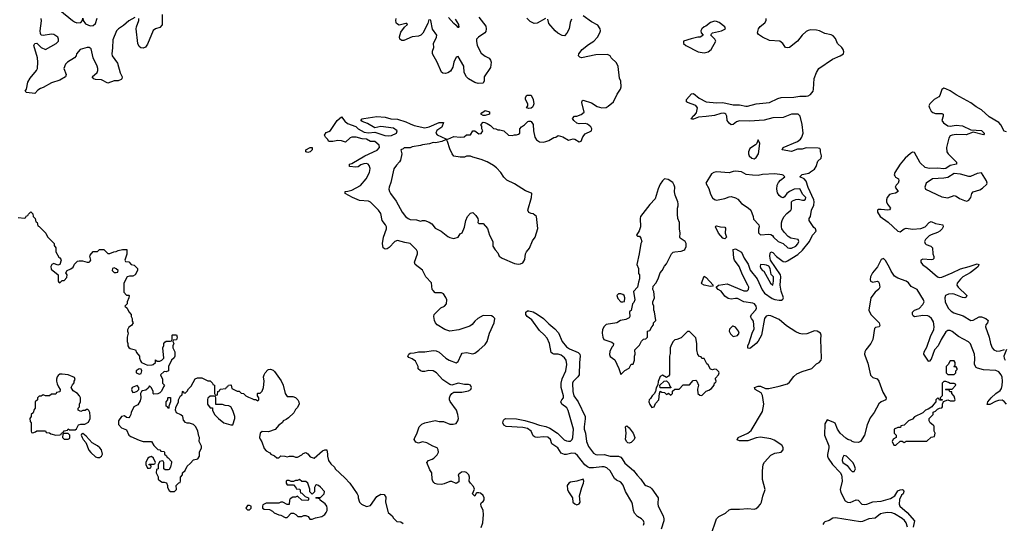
# Model space of a CAD drawing. Header units: inches. Extents: x 2528705 to 2676837, y 911742 to 1023252.
# Tile 67 of 143: x 2607804 to 2617250, y 962106 to 966937. Entities that reach past the tile are written whole.
import ezdxf

# ---------------------------------------------------------------- set-up
doc = ezdxf.new("R2010")
doc.units = ezdxf.units.IN
doc.header["$MEASUREMENT"] = 0
doc.layers.add('C6906', color=7, linetype='Continuous')
doc.layers.add('C6916', color=7, linetype='Continuous')

msp = doc.modelspace()

# ---------------------------------------------------------------- linework, layer by layer
at = {"layer": 'C6906', "color": 5, "elevation": 40}
for points in [[(2608188.2, 967030), (2608310, 966928), (2608330, 966916.3), (2608352.3, 966907.7), (2608389, 966911), (2608408, 966930), (2608410, 966952), (2608412, 966930), (2608436.4, 966896.4), (2608478.6, 966878.6), (2608510, 966879.9), (2608530, 966899.7), (2608547.1, 966952.9)], [(2608910, 966958), (2608850, 966926.6), (2608799.5, 966880.5), (2608750.4, 966850), (2608731.6, 966830), (2608696.2, 966743.8), (2608694.4, 966665.6), (2608687.4, 966610), (2608692.2, 966590), (2608740.9, 966520.9), (2608767.1, 966427.1), (2608786, 966390), (2608784.7, 966370), (2608776.8, 966363.2), (2608750, 966349), (2608710, 966349), (2608650, 966329.5), (2608590, 966359.5), (2608530, 966364.5), (2608515.3, 966370), (2608499, 966390), (2608546.6, 966430), (2608555.1, 966450), (2608553, 966470), (2608547.6, 966490), (2608508.2, 966570), (2608490, 966656), (2608470.9, 966670.9), (2608450, 966670.9), (2608383.7, 966650), (2608350.4, 966610), (2608344.9, 966590), (2608330.3, 966569.7), (2608262, 966530), (2608243.8, 966510), (2608228.4, 966470), (2608251, 966410), (2608244.7, 966390), (2608190, 966357), (2608110, 966332), (2608030, 966285.2), (2608003.5, 966276.5), (2607979.6, 966260.4), (2607950.7, 966229.3), (2607870, 966238), (2607858, 966250), (2607869.2, 966270.8), (2607883.3, 966336.7), (2607903.3, 966376.7), (2607965.2, 966450), (2607975.1, 966470), (2607979.5, 966530), (2607974.5, 966570), (2607939, 966690), (2607948, 966710), (2607970, 966712), (2608011.3, 966670), (2608050, 966651), (2608155.3, 966710), (2608177.2, 966730), (2608177.2, 966750), (2608168.7, 966770), (2608130, 966794), (2608110, 966799), (2608030, 966784), (2608009, 966789), (2608003.2, 966803.2), (2608002, 966830), (2608013.1, 966926.9), (2608011.6, 966950)], [(2609170, 966986), (2609171.4, 966888.6), (2609150, 966861.3), (2609106.8, 966850), (2609085.2, 966834.8), (2609030, 966701.2), (2609010, 966672.3), (2608990, 966663.7), (2608967.3, 966667.3), (2608950, 966681.2), (2608936.3, 966710), (2608923, 966850), (2608925.1, 966870), (2608947.3, 966930), (2608946, 966950)], [(2607790, 965038), (2607850, 965034), (2607862, 965038), (2607867.3, 965052.7), (2607882, 965058), (2607887.3, 965072.7), (2607910, 965094), (2607930, 965074), (2607934, 965050), (2607954, 965030), (2607958, 964998), (2607972, 964990), (2607978, 964958), (2607990, 964954), (2608054, 964890), (2608070, 964854), (2608134, 964790), (2608134, 964770), (2608152, 964750), (2608152, 964710), (2608178, 964658), (2608190, 964654), (2608199.6, 964639.6), (2608202, 964630), (2608190, 964588), (2608170, 964582), (2608130, 964598), (2608111.6, 964588.4), (2608102, 964570), (2608105.4, 964545.4), (2608174, 964490), (2608174, 964430), (2608178, 964418), (2608190, 964414), (2608210, 964434), (2608230, 964434), (2608256.4, 964463.6), (2608258, 964490), (2608248, 964510), (2608258, 964530), (2608293.6, 964546.4), (2608316.5, 964563.5), (2608329.1, 964590.9), (2608360.2, 964619.8), (2608374.6, 964625.4), (2608405.4, 964625.4), (2608450, 964611.3), (2608470, 964612), (2608480.4, 964619.6), (2608488, 964630), (2608478, 964670), (2608480.4, 964679.6), (2608510, 964712), (2608550, 964714), (2608570, 964734), (2608610, 964734), (2608650, 964694), (2608670, 964694), (2608708.4, 964711.6), (2608730, 964712), (2608750, 964722), (2608788.9, 964731.1), (2608831.3, 964731.3), (2608831.3, 964688.7), (2608814, 964630), (2608818, 964618), (2608850, 964614), (2608874, 964590), (2608902, 964582), (2608934, 964550), (2608934, 964530), (2608912, 964490), (2608890, 964478), (2608856.4, 964476.4), (2608834, 964470), (2608802, 964410), (2608803.6, 964323.6), (2608830, 964294), (2608850, 964294), (2608854, 964290), (2608851.6, 964268.4), (2608834, 964230), (2608834, 964210), (2608814, 964190), (2608834, 964170), (2608850, 964134), (2608872, 964110), (2608872, 964090), (2608882, 964070), (2608883.6, 964043.6), (2608892, 964030), (2608876.9, 964003.1), (2608851.6, 963988.4), (2608839.6, 963960.4), (2608838, 963950), (2608844.7, 963930), (2608834, 963890), (2608834, 963850), (2608842, 963830), (2608842, 963810), (2608850, 963794), (2608863.6, 963783.6), (2608914, 963770), (2608923.6, 963743.6), (2608954, 963710), (2608954, 963690), (2608963.6, 963663.6), (2608974, 963650), (2609030, 963622), (2609074.6, 963625.4), (2609086, 963630), (2609106, 963650), (2609107.3, 963672.7), (2609122, 963662), (2609150, 963662), (2609168.4, 963671.6), (2609186, 963690), (2609178, 963790), (2609187.3, 963812.7), (2609188.4, 963831.6), (2609196.4, 963843.6), (2609210, 963854), (2609250, 963854), (2609262, 963858), (2609266, 963870), (2609266, 963910), (2609270, 963914), (2609310, 963914), (2609314, 963890), (2609310, 963866), (2609278, 963862), (2609274, 963850), (2609282, 963830), (2609274, 963810), (2609274, 963790), (2609292, 963750), (2609291.3, 963710), (2609285.4, 963694.6), (2609262, 963670), (2609232, 963610), (2609232.7, 963567.3), (2609210, 963558), (2609190, 963562), (2609154, 963530), (2609174, 963490), (2609174, 963450), (2609194, 963430), (2609183.6, 963416.4), (2609165.4, 963374.6), (2609150, 963358), (2609130, 963348), (2609090, 963346), (2609086, 963350), (2609086, 963370), (2609070, 963406), (2609050, 963426), (2609036.9, 963403.1), (2609015.3, 963384.7), (2608982, 963378), (2608971.1, 963368.9), (2608962, 963350), (2608964.7, 963310), (2608959.6, 963280.4), (2608936.9, 963243.1), (2608898, 963222), (2608872, 963170), (2608871.3, 963150), (2608862, 963130), (2608850, 963118), (2608830, 963122), (2608810, 963138), (2608782, 963130), (2608752, 963090), (2608752.7, 963052.7), (2608781, 963021), (2608830, 963002), (2608852, 962950), (2608870, 962938), (2608950, 962902), (2608990, 962892), (2609070, 962892), (2609091.6, 962851.6), (2609130, 962814), (2609150, 962812), (2609158, 962798), (2609190, 962794), (2609194, 962790), (2609194, 962770), (2609212.7, 962752.7), (2609218, 962738), (2609230, 962734), (2609259.6, 962699.6), (2609262, 962690), (2609250, 962646), (2609238, 962622), (2609230, 962618), (2609200.4, 962620.4), (2609186, 962630), (2609186, 962690), (2609182, 962702), (2609170, 962706), (2609150, 962698), (2609134, 962670), (2609134, 962630), (2609118, 962622), (2609114, 962590), (2609131.6, 962551.6), (2609134, 962530), (2609154, 962510), (2609170, 962502), (2609190, 962502), (2609212.7, 962492.7), (2609222, 962470), (2609222, 962450), (2609239.6, 962419.6), (2609250, 962412), (2609290, 962412), (2609308, 962430), (2609306, 962470), (2609330, 962494), (2609342, 962498), (2609346, 962510), (2609346, 962550), (2609366, 962570), (2609366, 962590), (2609390, 962614), (2609410, 962654), (2609440.4, 962679.6), (2609470, 962714), (2609514.6, 962725.4), (2609528, 962750), (2609528, 962790), (2609548, 962830), (2609547.3, 962847.3), (2609526, 962890), (2609528, 962930), (2609522, 962942), (2609514.5, 962990), (2609493.2, 963030), (2609470, 963053.2), (2609432.7, 963067.3), (2609410, 963066), (2609394, 963074), (2609375.3, 963095.3), (2609368, 963130), (2609350, 963148), (2609310, 963166), (2609298, 963190), (2609303.1, 963216.9), (2609326, 963270), (2609326, 963290), (2609346, 963330), (2609362, 963338), (2609366, 963370), (2609372.7, 963372.7), (2609378, 963358), (2609390, 963354), (2609410, 963374), (2609423.1, 963396.9), (2609450, 963422), (2609488.9, 963491.1), (2609510, 963502), (2609550, 963502), (2609610, 963474), (2609630, 963474), (2609654, 963450), (2609658, 963438), (2609674, 963430), (2609674, 963350), (2609678, 963338), (2609690, 963334), (2609702, 963338), (2609706, 963370), (2609722, 963378), (2609727.3, 963392.7), (2609782, 963398), (2609787.3, 963412.7), (2609802, 963418), (2609807.3, 963432.7), (2609830, 963434), (2609834, 963430), (2609838, 963398), (2609890, 963374), (2609910, 963374), (2609930, 963354), (2609952.7, 963352.7), (2609974, 963330), (2610000, 963317)], [(2610000, 962278), (2609990, 962278), (2609974, 962250), (2609990, 962234), (2610000, 962234)]]:
    msp.add_lwpolyline(points, dxfattribs=at)
for points in [[(2608710, 964558), (2608694, 964550), (2608692, 964530), (2608710, 964512), (2608730, 964512), (2608746, 964514), (2608748, 964530), (2608730, 964548)], [(2608210, 963536), (2608190, 963535.1), (2608174.6, 963525.4), (2608162, 963510), (2608156.3, 963490), (2608156.3, 963470), (2608164, 963444), (2608175.3, 963415.3), (2608192, 963390), (2608190, 963366), (2608158, 963362), (2608150, 963346), (2608110, 963346), (2608090, 963328), (2608050, 963328), (2608030, 963338), (2608010, 963326), (2607990, 963326), (2607974, 963310), (2607974, 963290), (2607954, 963270), (2607954, 963210), (2607943.6, 963196.4), (2607932.7, 963167.3), (2607914, 963150), (2607914, 963130), (2607902, 963110), (2607903.6, 963083.6), (2607914, 963070), (2607914, 962990), (2607918, 962978), (2607930, 962974), (2607956.4, 962983.6), (2607970, 962994), (2608050, 962994), (2608058, 962978), (2608090, 962974), (2608103.6, 962963.6), (2608150, 962952), (2608190, 962954), (2608202, 962958), (2608206, 962970), (2608222, 962978), (2608230, 962994), (2608262, 962998), (2608268.4, 963011.6), (2608282, 963002), (2608336.4, 963003.6), (2608348.4, 963011.6), (2608368, 963050), (2608390, 963056), (2608430, 963058), (2608463.1, 963076.9), (2608479, 963110), (2608481.2, 963130), (2608478, 963170), (2608468.4, 963188.4), (2608456.4, 963196.4), (2608443.6, 963196.4), (2608431.1, 963188.9), (2608410, 963188.7), (2608390, 963178), (2608366, 963190), (2608366, 963210), (2608376.4, 963223.6), (2608378, 963250), (2608388.4, 963271.6), (2608388, 963310), (2608378, 963330), (2608358, 963350), (2608316.4, 963376.4), (2608298, 963410), (2608310, 963434), (2608327.3, 963452.7), (2608328, 963470), (2608335.3, 963484.7), (2608330, 963506), (2608270, 963528.7)], [(2608950, 963588), (2608922, 963570), (2608922, 963550), (2608930, 963544.7), (2608950, 963538), (2608970, 963542), (2608975.3, 963570), (2608970, 963586)], [(2608930, 963428), (2608882, 963410), (2608878, 963390), (2608882, 963370), (2608890, 963362), (2608910, 963364.7), (2608930, 963372), (2608948, 963390), (2608948, 963410)], [(2609230, 963206), (2609222, 963222), (2609208.4, 963228.4), (2609208, 963270), (2609226, 963290), (2609226, 963310), (2609230, 963314), (2609250, 963314), (2609252, 963270), (2609234, 963230), (2609234, 963210)], [(2609670, 963326), (2609630, 963326), (2609610, 963306), (2609605.4, 963294.6), (2609604.7, 963250), (2609630, 963214), (2609654, 963214), (2609654, 963190), (2609672, 963150), (2609712, 963110), (2609762, 963070), (2609830, 963052), (2609850, 963052), (2609869, 963110), (2609869, 963130), (2609850, 963188), (2609830, 963222), (2609810, 963234), (2609776.4, 963236.4), (2609750, 963246), (2609686, 963246), (2609686, 963310), (2609682, 963322)], [(2608270, 962966), (2608230, 962966), (2608218, 962962), (2608214, 962930), (2608230, 962914), (2608270, 962914), (2608282, 962918), (2608286, 962930), (2608286, 962950)], [(2608410, 962966), (2608398, 962962), (2608394, 962950), (2608402, 962930), (2608412, 962910), (2608439.8, 962879.8), (2608467.3, 962807.3), (2608485.2, 962785.2), (2608530, 962744.7), (2608550, 962736), (2608570, 962736), (2608589.3, 962750.7), (2608597.2, 962770), (2608589, 962810), (2608574, 962830), (2608550, 962849), (2608498, 962878), (2608440.4, 962940.4)], [(2609070, 962748), (2609050, 962742), (2609032, 962730), (2609014, 962690), (2609014, 962670), (2609030, 962634), (2609050, 962634), (2609062, 962638), (2609066, 962650), (2609062, 962662), (2609047.3, 962667.3), (2609047.3, 962672.7), (2609090, 962674), (2609102, 962678), (2609106, 962690), (2609088, 962730)]]:
    msp.add_lwpolyline(points, close=True, dxfattribs=at)
at = {"layer": 'C6916', "color": 5}
for points, elevation in [([(2612230, 962064.7), (2612246.6, 962110), (2612254, 962190), (2612250, 962228), (2612232.7, 962270), (2612228.9, 962291.1), (2612234, 962306), (2612250, 962316), (2612261.2, 962330), (2612260.9, 962350), (2612250, 962372.7), (2612226.4, 962393.6), (2612210, 962399), (2612190, 962398), (2612184.7, 962395.3), (2612170, 962366), (2612148, 962390), (2612168, 962432), (2612158.6, 962458.6), (2612128, 962490), (2612115.3, 962510), (2612119, 962550), (2612113.2, 962570), (2612090, 962593.2), (2612070, 962599), (2612042.8, 962597.2), (2612012, 962570), (2612018, 962550), (2612016.9, 962503.1), (2611991.1, 962488.9), (2611950, 962506), (2611930, 962506), (2611876.9, 962483.1), (2611850, 962479), (2611810, 962482), (2611788.4, 962488.4), (2611776.4, 962496.4), (2611768, 962510), (2611762, 962530), (2611759, 962590), (2611740.2, 962620.2), (2611708.7, 962690), (2611726, 962710), (2611760.2, 962719.8), (2611778, 962730), (2611810, 962762), (2611822, 962790), (2611819, 962810), (2611808, 962830), (2611766.8, 962846.8), (2611710, 962879.3), (2611670, 962889), (2611630, 962875.3), (2611605.6, 962885.6), (2611589, 962910), (2611595.3, 962930), (2611615.5, 962964.5), (2611637.2, 963030), (2611663.2, 963056.8), (2611689.3, 963070.7), (2611790, 963091.3), (2611830, 963081), (2611870, 963081), (2611930, 963056), (2611963.1, 963056.9), (2611990, 963064.7), (2612008.7, 963090), (2612014, 963110), (2612008, 963150), (2611994, 963190), (2611933.6, 963273.6), (2611928, 963290), (2611928, 963310), (2611935.3, 963330), (2611948.9, 963351.1), (2611970, 963364.7), (2612045.5, 963365.5), (2612110, 963377.3), (2612132.7, 963390), (2612138, 963410), (2612128.7, 963430), (2612110, 963437), (2612070, 963438), (2612010, 963449.2), (2611950, 963432.7), (2611930, 963437.2), (2611862.5, 963482.5), (2611802, 963550), (2611770, 963569), (2611730, 963573.2), (2611690, 963562), (2611670, 963562), (2611648.4, 963568.4), (2611628.4, 963588.4), (2611628, 963610), (2611600.2, 963660.2), (2611570, 963684), (2611538, 963698), (2611528, 963710), (2611538, 963730), (2611550, 963738), (2611590, 963741), (2611630, 963750.8), (2611690.9, 963750.9), (2611770, 963764), (2611799.1, 963759.1), (2611827.7, 963747.7), (2611891.3, 963690), (2611924.7, 963670), (2611990, 963644), (2612010, 963658), (2612038, 963722), (2612050, 963738), (2612090, 963746), (2612150, 963731.3), (2612170, 963738), (2612210, 963766), (2612270, 963820.7), (2612290, 963851.3), (2612311.5, 963930), (2612357.6, 964030), (2612361.2, 964070), (2612346.8, 964086.8), (2612330, 964095.1), (2612250, 964098.7), (2612198.8, 964070), (2612170, 964045.2), (2612145.5, 964014.5), (2612122, 963998), (2612018.4, 963961.6), (2611930, 963949.3), (2611884.1, 963964.1), (2611809, 964010), (2611793.2, 964030), (2611785.2, 964050), (2611777.2, 964090), (2611781.2, 964110), (2611845.6, 964174.4), (2611878, 964190), (2611898, 964210), (2611902, 964250), (2611893.2, 964273.2), (2611870, 964308), (2611850, 964318), (2611790, 964318), (2611770, 964338), (2611762, 964350), (2611753.6, 964413.6), (2611701.2, 964470), (2611670, 964533.2), (2611599.3, 964590), (2611592.3, 964610), (2611622, 964690), (2611622, 964710), (2611611.8, 964730), (2611550, 964791.1), (2611498.6, 964798.6), (2611430, 964818.3), (2611402, 964810), (2611350, 964752.7), (2611330, 964739.3), (2611310, 964737.2), (2611290, 964748.7), (2611283.6, 964790), (2611294.7, 964850), (2611322, 964930), (2611322, 964950), (2611315.1, 964970), (2611282.9, 965010), (2611270, 965078), (2611245.1, 965110), (2611170, 965185.1), (2611150, 965195.6), (2611063.2, 965203.2), (2610998, 965230), (2610928, 965270), (2610926, 965290), (2610951.6, 965291.6), (2610990, 965302.8), (2611072.5, 965347.5), (2611129.2, 965410), (2611161.2, 965470), (2611165.2, 965510), (2611158, 965538), (2611148, 965550), (2611130, 965556), (2611105.5, 965554.5), (2611076.7, 965543.3), (2611050, 965524.5), (2611030, 965520.9), (2610969.3, 965529.3), (2610968.7, 965550), (2610990, 965556), (2611114, 965630), (2611233.5, 965686.5), (2611256.9, 965710), (2611252, 965732), (2611210, 965767.6), (2611170, 965768.4), (2611130, 965789.7), (2611090, 965795.1), (2611031.7, 965811.7), (2610990.8, 965809.2), (2610976, 965804), (2610930, 965762), (2610890, 965775.3), (2610857.2, 965777.2), (2610808.9, 965768.9), (2610770, 965768.7), (2610758, 965790), (2610738, 965810), (2610728.7, 965830), (2610744, 965856), (2610770, 965864.7), (2610784.7, 965875.3), (2610850, 965971.3), (2610890, 966004.7), (2610922.5, 965962.5), (2610950, 965941), (2611030, 965911), (2611050.7, 965890), (2611110, 965857.6), (2611149.5, 965850.5), (2611210, 965858), (2611306.4, 965826.4), (2611344, 965824), (2611372.5, 965827.5), (2611418, 965850), (2611424, 965870), (2611390, 965896.2), (2611270, 965911.8), (2611210, 965899), (2611141.8, 965941.8), (2611090, 965959), (2611075.3, 965970), (2611090, 965984.7), (2611106, 965990), (2611230, 966007.7), (2611310, 966000.7), (2611365.2, 965985.2), (2611430, 965982), (2611510, 965958.8), (2611550, 965937.3), (2611590, 965922.8), (2611690, 965901), (2611732.1, 965907.9), (2611830, 965950.6), (2611871, 965951), (2611852.8, 965907.2), (2611807.1, 965872.9), (2611798, 965850), (2611810, 965832), (2611892.7, 965792.7), (2611910, 965792), (2611970, 965818), (2612030, 965811), (2612068, 965812), (2612090, 965832), (2612130, 965834), (2612151.6, 965871.6), (2612170, 965872), (2612210, 965842.8), (2612230, 965844.7), (2612248.7, 965870), (2612239, 965890), (2612236.4, 965916.4), (2612228.7, 965930), (2612250, 965954), (2612268, 965952), (2612290, 965941), (2612321, 965921), (2612350, 965892), (2612371.1, 965891.1), (2612390, 965882), (2612410, 965882), (2612450, 965872), (2612494, 965830), (2612530, 965824.7), (2612550, 965832), (2612570, 965831.3), (2612590, 965838), (2612602, 965850), (2612602, 965890), (2612618, 965910), (2612648, 965930), (2612680.2, 965959.8), (2612690, 965964.7), (2612703.6, 965963.6), (2612710, 965962), (2612730.5, 965930.5), (2612733.4, 965870), (2612744.9, 965810), (2612763.4, 965783.4), (2612790, 965764.9), (2612830, 965762), (2612852, 965768), (2612881.5, 965778.5), (2612930, 965806), (2612949.2, 965810.8), (2612970, 965824.7), (2613014.4, 965814.4), (2613070, 965781), (2613115.3, 965795.3), (2613130, 965791.3), (2613170, 965766), (2613190, 965772), (2613206, 965814), (2613230, 965842), (2613288.4, 965871.6), (2613294, 965890), (2613284, 965910), (2613250, 965936), (2613230, 965941.2), (2613170, 965937.2), (2613150, 965945.2), (2613119, 965970), (2613108.7, 965990), (2613128, 966010), (2613150, 966010.8), (2613190, 966026), (2613219, 966050), (2613196.4, 966143.6), (2613200.2, 966159.8), (2613210, 966164.7), (2613290, 966141), (2613345.8, 966105.8), (2613390.6, 966090.6), (2613430, 966095.5), (2613450, 966106), (2613500.5, 966150), (2613537.7, 966222.3), (2613569.5, 966270), (2613574.5, 966294.5), (2613570, 966346), (2613557.2, 966377.2), (2613546.8, 966486.8), (2613530, 966522), (2613478, 966570), (2613468, 966590), (2613444, 966604), (2613330, 966598.9), (2613192.7, 966572.7), (2613178, 966578), (2613164, 966590), (2613169.2, 966610), (2613200.9, 966650), (2613260.3, 966699.7), (2613311.6, 966730), (2613347.3, 966770), (2613369.2, 966810), (2613375.1, 966830), (2613372.7, 966850), (2613350, 966884), (2613290, 966917.2), (2613210, 966974)], 40), ([(2611730, 966938), (2611719.6, 966900.4), (2611673.1, 966806.9), (2611651.8, 966788.2), (2611630, 966778), (2611570, 966773.7), (2611490, 966738.3), (2611470, 966736.3), (2611450, 966749.3), (2611447.5, 966772.5), (2611462.2, 966817.8), (2611495, 966864.9), (2611525.2, 966890), (2611519.5, 966899.5), (2611510, 966900.9), (2611445.6, 966885.6), (2611420.5, 966900.5), (2611414.3, 966910), (2611412, 966930), (2611415.3, 966950)], 40), ([(2612210, 966962), (2612274.6, 966874.6), (2612280.5, 966850), (2612276.1, 966823.9), (2612267.7, 966810), (2612206.8, 966770), (2612187.3, 966750), (2612185.5, 966730), (2612193, 966690), (2612230, 966616.3), (2612270, 966586.4), (2612306.7, 966566.7), (2612320.7, 966550), (2612328, 966530), (2612321.4, 966478.6), (2612261, 966390), (2612261, 966350), (2612250, 966328.7), (2612204, 966324), (2612170, 966335.3), (2612109.5, 966369.5), (2612089.5, 966389.5), (2612068.7, 966430), (2612066, 966490), (2612010, 966585.2), (2611990, 966579), (2611970, 966528.7), (2611958, 966482), (2611935.8, 966444.2), (2611912.3, 966427.7), (2611890, 966420.9), (2611865.1, 966425.1), (2611850, 966433.2), (2611810, 966529), (2611764.5, 966610), (2611765.1, 966634.9), (2611776, 966670), (2611775.1, 966710), (2611802.7, 966770), (2611805.2, 966790), (2611765.4, 966845.4), (2611750, 966928), (2611738, 966938)], 40), ([(2611982.9, 966942.9), (2612012.8, 966890), (2612015, 966875), (2612020.4, 966870), (2612018.3, 966861.7), (2612010, 966861.3), (2611999.1, 966879), (2611990, 966881.5), (2611970, 966899.2), (2611918.2, 966958.2)], 20), ([(2612850, 966949), (2612770, 966905.2), (2612740.9, 966900.9), (2612700.5, 966920.5), (2612670, 966952.7)], 40), ([(2613096.9, 966943.1), (2613084.7, 966910), (2613076, 966850), (2613053.7, 966806.3), (2613030, 966782), (2613010, 966784), (2612967.5, 966807.5), (2612941.2, 966830), (2612881.2, 966901.2), (2612870, 966942)], 40), ([(2614434.2, 961990), (2614489.8, 962150), (2614513.1, 962170), (2614576.8, 962203.2), (2614610, 962234), (2614630, 962242), (2614710, 962240.3), (2614790, 962249), (2614850, 962243.2), (2614870, 962246.8), (2614890, 962265.3), (2614912.1, 962290), (2614920.9, 962310), (2614933.9, 962366.1), (2614957.2, 962430), (2614930, 962526), (2614931.3, 962610), (2614937.6, 962670), (2614948.5, 962691.5), (2615010, 962759.1), (2615050, 962778), (2615110, 962787.7), (2615129.6, 962810.4), (2615130, 962833.2), (2615115.5, 962855.5), (2615043.2, 962903.2), (2615010, 962917.4), (2614910, 962933), (2614870, 962926), (2614790, 962897.8), (2614710, 962897.7), (2614688.1, 962908.1), (2614697.6, 962930), (2614790.8, 962969.2), (2614822.7, 962997.3), (2614930, 963177.1), (2614941.7, 963250), (2614930.6, 963330.6), (2614916.5, 963356.5), (2614860.4, 963390), (2614854, 963410), (2614890, 963422.4), (2614910, 963421.3), (2614960.1, 963400.1), (2614990, 963398.4), (2615090, 963420.5), (2615170, 963445.2), (2615190, 963460.3), (2615230, 963514.3), (2615261, 963539), (2615310, 963562.6), (2615402.8, 963590), (2615450, 963634.3), (2615474.7, 963650), (2615491.9, 963670), (2615496.5, 963690), (2615489.8, 963870), (2615492.7, 963910), (2615485.4, 963930), (2615453.6, 963950), (2615430, 963952.4), (2615357.1, 963922.9), (2615310, 963920.7), (2615285.4, 963925.4), (2615250, 963941.6), (2615159.3, 963999.3), (2615090, 964060.2), (2615010, 964096.9), (2614990, 964100.7), (2614966.3, 964093.7), (2614949.5, 964070), (2614920.5, 963910), (2614890, 963854.2), (2614870, 963831.1), (2614819.3, 963790), (2614810, 963784), (2614790, 963786), (2614789.2, 963810), (2614804.1, 963835.9), (2614829.9, 963930), (2614851, 963970), (2614843.6, 964043.6), (2614824.1, 964070), (2614815.8, 964090), (2614826.9, 964113.1), (2614866.2, 964153.8), (2614873.4, 964170), (2614870.3, 964190), (2614853.3, 964210), (2614837.8, 964217.8), (2614750, 964229.9), (2614690, 964261), (2614670, 964262.9), (2614630, 964257.1), (2614601.7, 964261.7), (2614570, 964283.7), (2614532.4, 964332.4), (2614504.7, 964350), (2614486, 964370), (2614509.3, 964390), (2614590, 964401.9), (2614750, 964336.3), (2614782.7, 964337.3), (2614797.5, 964350), (2614798.7, 964370), (2614791.3, 964391.3), (2614737.9, 964490), (2614706.2, 964570), (2614661.6, 964630), (2614654.7, 964650), (2614649, 964731), (2614670, 964740.3), (2614730, 964705.8), (2614754.7, 964650), (2614793.4, 964593.4), (2614813.3, 964533.3), (2614880.5, 964450), (2614926.7, 964346.7), (2614950, 964312.5), (2615023.1, 964263.1), (2615050, 964251.5), (2615090, 964245), (2615112.2, 964247.8), (2615124.7, 964255.3), (2615131.2, 964270), (2615110, 964331.4), (2615100.1, 964390), (2615105, 964470), (2615101.9, 964490), (2615007.9, 964630), (2615000.5, 964670), (2615003, 964697), (2615010, 964709), (2615030, 964702.6), (2615065.1, 964665.1), (2615130, 964617.2), (2615150, 964613.7), (2615170, 964622.5), (2615270, 964685.8), (2615314.5, 964725.5), (2615382.9, 964810), (2615409, 964870), (2615444.8, 964910), (2615438.7, 964930), (2615424, 964944), (2615377.3, 965010), (2615376.8, 965030), (2615390, 965050.6), (2615401.4, 965110), (2615422.7, 965157.3), (2615426.4, 965190), (2615423.5, 965210), (2615370, 965327.3), (2615349.2, 965389.2), (2615330, 965409.2), (2615288.9, 965430), (2615310, 965451.8), (2615375.8, 965464.2), (2615390, 965479.1), (2615430, 965504.2), (2615444.2, 965530), (2615460.9, 965579.1), (2615494, 965610), (2615497.2, 965630), (2615485.6, 965670), (2615488.4, 965690), (2615479.9, 965699.9), (2615465.5, 965705.5), (2615350, 965707), (2615310, 965694.9), (2615265.7, 965694.3), (2615210, 965673.9), (2615119.6, 965690), (2615129.9, 965710.1), (2615265.1, 965770), (2615295.1, 965790), (2615307.6, 965810), (2615319.6, 965850), (2615309.5, 965930.5), (2615291.6, 966010), (2615272, 966030), (2615210, 966030.9), (2615130, 966000.1), (2615030, 965995.6), (2614947.3, 965972.7), (2614804.5, 965964.5), (2614710, 965967.7), (2614681.8, 965958.2), (2614650, 965930.9), (2614630, 965928.7), (2614610, 965943.5), (2614592.4, 965970), (2614587.3, 966010), (2614579.2, 966030), (2614570, 966038.2), (2614560, 966040), (2614530, 966037), (2614470, 966018.5), (2614390, 966007.3), (2614317.1, 966002.9), (2614270, 965983.8), (2614250, 965982.7), (2614246, 965990), (2614259.5, 966000.5), (2614262.5, 966010), (2614278.7, 966021.3), (2614295.8, 966044.2), (2614305.6, 966090), (2614292.3, 966112.3), (2614210, 966141.5), (2614200.6, 966150), (2614201.6, 966170), (2614250, 966227), (2614270, 966230.2), (2614324.2, 966184.2), (2614390, 966148.1), (2614490, 966139.8), (2614550, 966141.9), (2614650, 966119.3), (2614710, 966118.9), (2614770, 966106), (2614786.5, 966106.5), (2614870, 966130.1), (2614996.1, 966143.9), (2615079.1, 966180.9), (2615110, 966189.8), (2615230, 966193.6), (2615290, 966202.8), (2615350, 966202.8), (2615370, 966206.9), (2615390, 966220.1), (2615415.8, 966250), (2615421.3, 966270), (2615427.1, 966372.9), (2615448.6, 966431.4), (2615470, 966468.5), (2615601.2, 966558.8), (2615677, 966590), (2615707.8, 966610), (2615710.8, 966630), (2615703.1, 966650), (2615690.8, 966670), (2615649.9, 966709.9), (2615630, 966756), (2615610, 966781.7), (2615590, 966792.3), (2615530, 966804.4), (2615477.4, 966830), (2615450, 966837.3), (2615390, 966838.3), (2615370, 966834.1), (2615350, 966822.8), (2615310, 966789.2), (2615267.3, 966730), (2615190, 966671.8), (2615170, 966667), (2615149.9, 966669.9), (2615124.1, 966710), (2615095.6, 966730), (2614997.1, 966737.1), (2614930, 966769.6), (2614893.5, 966793.5), (2614883.5, 966810), (2614892.4, 966850), (2614908.2, 966871.8), (2614953.3, 966906.7), (2614965.7, 966930), (2614966.2, 966950)], 20), ([(2617270, 965859.9), (2617250, 965868.9), (2617216.6, 965930), (2617196.7, 965950), (2617104.9, 966004.9), (2617030, 966073.1), (2616981.5, 966101.5), (2616930, 966140.6), (2616790, 966216.4), (2616730, 966255.7), (2616690, 966275.1), (2616670, 966279.3), (2616650, 966267.7), (2616631.4, 966210), (2616622.4, 966197.6), (2616578.2, 966170), (2616535.1, 966130), (2616526.7, 966110), (2616531.5, 966090), (2616550, 966058.5), (2616565.5, 966045.5), (2616590, 966037), (2616650, 966036.8), (2616662.2, 966030), (2616663.6, 966010), (2616650.9, 965970), (2616666.1, 965946.1), (2616710, 965917.4), (2616730, 965914.1), (2616790, 965925.1), (2616850, 965917.4), (2616930, 965881.3), (2617030, 965873.8), (2617055.8, 965850), (2617056.4, 965843.6), (2617050, 965834), (2616950, 965858), (2616885.9, 965834.1), (2616790, 965834.8), (2616750, 965829.8), (2616730, 965822.6), (2616718.1, 965801.9), (2616696.2, 965710), (2616699.6, 965670), (2616710.6, 965650), (2616791.3, 965570), (2616791, 965550), (2616730, 965537), (2616690, 965509.9), (2616670, 965506), (2616610, 965512.3), (2616530, 965509.5), (2616490, 965520.6), (2616444.6, 965564.6), (2616390, 965661.7), (2616370, 965666.5), (2616350, 965655), (2616299.2, 965610), (2616249.7, 965550.3), (2616199, 965470), (2616194.8, 965450), (2616199.6, 965439.6), (2616208, 965428), (2616234, 965410), (2616239.3, 965390), (2616230.8, 965369.2), (2616213.1, 965350), (2616202.4, 965330), (2616230.8, 965290), (2616207.1, 965272.9), (2616170, 965267.8), (2616150, 965259.4), (2616125, 965230), (2616118.7, 965210), (2616119.2, 965190), (2616128.2, 965168.2), (2616157.4, 965130), (2616155.8, 965124.2), (2616147.7, 965112.3), (2616131.4, 965108.6), (2616070, 965117), (2616044.5, 965115.5), (2616035.3, 965110), (2616035, 965090), (2616059.8, 965050), (2616136.2, 964996.2), (2616230, 964908.8), (2616250, 964901.5), (2616289.6, 964930.4), (2616310, 964936.2), (2616370, 964926.3), (2616450, 964933.8), (2616490, 964950.6), (2616530, 964992.6), (2616550, 965000.9), (2616590, 964982), (2616660.3, 964970), (2616663.2, 964950), (2616652.7, 964930), (2616632.1, 964907.9), (2616610, 964894.5), (2616550, 964874.8), (2616530, 964863.1), (2616493, 964830), (2616484.3, 964810), (2616490.1, 964790.1), (2616501.2, 964781.2), (2616545.5, 964765.5), (2616561.4, 964750), (2616564.2, 964690), (2616573.4, 964666.6), (2616574.9, 964645.1), (2616563.7, 964636.3), (2616550, 964633.6), (2616470, 964639.9), (2616448.7, 964630), (2616450.1, 964610), (2616464.8, 964590), (2616515, 964555), (2616610, 964470.5), (2616630, 964463.6), (2616650, 964466.5), (2616750, 964507.7), (2616830, 964548.5), (2616911.7, 964568.3), (2616990, 964596.3), (2617006, 964590), (2616999.3, 964570), (2616978.2, 964550), (2616922.3, 964510), (2616852.9, 964470), (2616830, 964449.4), (2616799.1, 964410), (2616795.5, 964390), (2616807.3, 964370), (2616891.4, 964290), (2616883.9, 964276.1), (2616870.5, 964269.5), (2616850, 964271.1), (2616770, 964302.7), (2616750, 964307.4), (2616714.4, 964305.6), (2616685.8, 964290), (2616678.8, 964270), (2616683.1, 964230), (2616713.3, 964170), (2616739.9, 964139.9), (2616766.4, 964126.4), (2616855.6, 964095.6), (2616930, 964050.6), (2616950, 964054.1), (2617010, 964085.4), (2617030, 964086.4), (2617074.4, 964070), (2617095.5, 964050), (2617088.4, 964030), (2617072.8, 964010), (2617070.1, 963990), (2617106.4, 963890), (2617117.8, 963830), (2617133.4, 963790), (2617150, 963769.5), (2617177.9, 963757.9), (2617210, 963759.8), (2617253.5, 963773.5)], 20), ([(2617269.9, 963250), (2617250, 963275.3), (2617230, 963286.1), (2617194.5, 963285.5), (2617165, 963275), (2617110, 963245.7), (2617086, 963246), (2617093.7, 963270), (2617123.5, 963310), (2617168, 963350), (2617210, 963380.2), (2617222.4, 963397.6), (2617231.1, 963428.9), (2617232.7, 963470), (2617228.8, 963508.8), (2617221.1, 963530), (2617198.1, 963558.1), (2617170, 963571.3), (2617050, 963577.9), (2616994, 963594), (2616981.9, 963601.9), (2616965.3, 963630), (2616968.3, 963691.7), (2616963.3, 963730), (2616927, 963827), (2616905.6, 963845.6), (2616810, 963896.9), (2616750, 963945.8), (2616730, 963955.6), (2616710, 963955.7), (2616690, 963943.2), (2616645.1, 963870), (2616615.2, 963810), (2616581.8, 963770), (2616550, 963679.8), (2616530, 963658.5), (2616522.9, 963662.9), (2616477, 963730), (2616479.9, 963750), (2616505.8, 963794.2), (2616542.1, 963897.9), (2616574.4, 963965.6), (2616577.5, 963990), (2616570, 964037.7), (2616551.7, 964071.7), (2616530.6, 964090.6), (2616516.3, 964096.3), (2616470, 964098.2), (2616390, 964085.1), (2616375.9, 964095.9), (2616369.5, 964110), (2616370.5, 964130), (2616379.1, 964140.9), (2616389.8, 964150), (2616431.9, 964168.1), (2616470, 964203.9), (2616480.1, 964230), (2616476.5, 964250), (2616412.9, 964350), (2616357.4, 964377.4), (2616331.2, 964411.2), (2616310, 964429.1), (2616230, 964458.8), (2616197.9, 964477.9), (2616163.3, 964523.3), (2616150, 964558.5), (2616110, 964625.5), (2616090, 964646.9), (2616070, 964638.2), (2616032.9, 964567.1), (2615985.6, 964510), (2615966.5, 964470), (2615963.9, 964443.9), (2615967.4, 964427.4), (2615990, 964420.7), (2616030, 964428.6), (2616042.4, 964422.4), (2616051, 964411), (2616054.8, 964370), (2616047.6, 964352.4), (2616010, 964323.7), (2615970.2, 964270), (2615951.9, 964150), (2615969.6, 964110), (2616048.9, 964030), (2616057.2, 964002.8), (2616050.4, 963990), (2616015.7, 963984.3), (2616005.9, 963974.1), (2615988.8, 963870), (2615969.2, 963830), (2615922.3, 963770), (2615912.9, 963750), (2615910.5, 963730), (2615913.9, 963710), (2615941.7, 963641.7), (2615966.6, 963526.6), (2615990, 963503.6), (2616030.5, 963490.5), (2616045.6, 963470), (2616085.2, 963365.2), (2616118, 963310), (2616114.4, 963290), (2616070, 963270.9), (2616047.7, 963252.3), (2616000.7, 963170), (2615963.1, 963116.9), (2615935, 963050), (2615908, 962952), (2615872, 962890), (2615850, 962882.7), (2615810, 962884.5), (2615789.2, 962890), (2615779.6, 962899.6), (2615749.2, 962910), (2615730, 962922), (2615675.1, 962970), (2615649.3, 963010), (2615626.3, 963066.3), (2615610, 963077.2), (2615550, 963098.4), (2615530, 963061.2), (2615526.5, 962950), (2615566.7, 962850), (2615566.4, 962830), (2615552.8, 962767.3), (2615553.2, 962750), (2615560.7, 962730), (2615601.6, 962670), (2615674, 962594), (2615688.2, 962570), (2615693, 962550), (2615693.4, 962510), (2615674.2, 962430), (2615681.6, 962401.6), (2615722.9, 962322.9), (2615747.5, 962307.5), (2615770, 962306.7), (2615830, 962331.7), (2615849.3, 962329.3), (2615883.9, 962290), (2615910, 962285.4), (2615930, 962288.9), (2615990, 962310.6), (2616070, 962317.7), (2616157.5, 962342.5), (2616199.6, 962370), (2616230, 962418.6), (2616250, 962428.3), (2616273.4, 962430), (2616282.3, 962422.3), (2616286.7, 962410), (2616279.8, 962390), (2616265.6, 962374.4), (2616246.2, 962333.8), (2616240.1, 962290), (2616249.1, 962269.1), (2616317.9, 962210), (2616389.2, 962130), (2616374.6, 962070)], 20), ([(2613790, 962088.8), (2613794.5, 962110), (2613789.9, 962130), (2613771.1, 962150), (2613730.6, 962170.6), (2613702.5, 962202.5), (2613691.7, 962230), (2613683.3, 962290), (2613675.4, 962310), (2613615, 962410), (2613593.4, 962473.4), (2613570, 962499.9), (2613530, 962521), (2613510, 962537.3), (2613470.5, 962610.5), (2613437.3, 962637.3), (2613410, 962647.4), (2613390, 962647.9), (2613310, 962637.1), (2613270, 962638.9), (2613250, 962647.6), (2613226.1, 962666.1), (2613156, 962756), (2613134.1, 962774.1), (2613099.9, 962780.1), (2613050, 962767), (2613030, 962766.4), (2612998.8, 962778.8), (2612965.8, 962830), (2612908.6, 962868.6), (2612896.8, 962910), (2612871.7, 962931.7), (2612830, 962936.9), (2612770, 962929.9), (2612750, 962931.7), (2612730, 962944.2), (2612711, 962991), (2612675.5, 963015.5), (2612630, 963025.8), (2612470, 963033.2), (2612450, 963049), (2612439, 963070), (2612444.7, 963095.3), (2612454.6, 963105.4), (2612469.6, 963110.4), (2612570, 963107.4), (2612650, 963091.9), (2612728, 963070), (2612790, 963046.4), (2612853.3, 963033.3), (2612890, 963020.2), (2612964.3, 962970), (2613026.5, 962906.5), (2613050, 962896.3), (2613070, 962892.9), (2613090, 962895.5), (2613103.2, 962910), (2613109.6, 962930.4), (2613117.9, 963010), (2613066.9, 963186.9), (2613052.2, 963212.2), (2613004.7, 963250), (2612996.5, 963270), (2613004, 963290), (2613019.8, 963310), (2613020.8, 963330), (2613000.1, 963410), (2612997.6, 963450), (2613008.4, 963491.6), (2613045.2, 963570), (2613053, 963630), (2613046.2, 963670), (2613032.1, 963692.1), (2612998.2, 963718.2), (2612970, 963728.4), (2612928.7, 963730), (2612914.3, 963734.3), (2612904.2, 963744.2), (2612886.3, 963830), (2612863.3, 963883.3), (2612835.5, 963915.5), (2612790, 963955.8), (2612717.7, 964057.7), (2612673.6, 964090), (2612660.5, 964110), (2612659.3, 964130), (2612675.5, 964144.5), (2612690, 964145.5), (2612730, 964133.7), (2612770, 964112), (2612830, 964070.3), (2612880.1, 964020.1), (2612939.6, 963970), (2612972.1, 963932.1), (2613008.8, 963848.8), (2613050, 963797.3), (2613078.4, 963778.4), (2613162.9, 963742.9), (2613176.9, 963730), (2613182.1, 963710), (2613175.1, 963650), (2613170.8, 963530), (2613158.2, 963510), (2613113.3, 963466.7), (2613107.4, 963450), (2613110.1, 963370), (2613120.1, 963330), (2613161.7, 963270), (2613227.6, 963130), (2613229.6, 963109.6), (2613218, 963030), (2613219.9, 963010), (2613233.1, 962970), (2613240.6, 962890), (2613261.3, 962841.3), (2613310, 962778.6), (2613330, 962764.8), (2613350, 962761.6), (2613410, 962765.8), (2613470, 962750.6), (2613550, 962748.9), (2613570, 962740.6), (2613585.3, 962725.3), (2613610, 962683.9), (2613692.4, 962612.4), (2613726.7, 962566.7), (2613763.4, 962530), (2613798.1, 962478.1), (2613810, 962467.9), (2613852.4, 962452.4), (2613870, 962438.2), (2613930.8, 962350), (2613927.5, 962292.5), (2613930.8, 962270), (2613976.5, 962176.5), (2613984.3, 962150), (2613984.5, 962130), (2613958, 962050)], 20), ([(2617272.4, 963772.4), (2617247.3, 963710), (2617249.6, 963690), (2617259.6, 963670)], 20), ([(2610000, 963317), (2610030, 963302), (2610050, 963294), (2610070, 963294), (2610090, 963282), (2610098, 963290), (2610098, 963310), (2610086, 963330), (2610086, 963350), (2610090, 963354), (2610110, 963354), (2610130, 963374), (2610142, 963410), (2610148.7, 963470), (2610144, 963510), (2610148.9, 963531.1), (2610158, 963550), (2610183.1, 963576.9), (2610190, 963582), (2610210, 963584.7), (2610235.3, 963575.3), (2610250, 963562), (2610313.2, 963473.2), (2610330.6, 963430.6), (2610351.3, 963350), (2610370, 963322), (2610423.6, 963323.6), (2610450, 963312), (2610472, 963290), (2610482, 963270), (2610484.7, 963250), (2610465.4, 963214.6), (2610450, 963198), (2610434.8, 963165.2), (2610383.5, 963116.5), (2610359.8, 963100.2), (2610331.6, 963088.4), (2610326, 963074), (2610290, 963048.7), (2610254.8, 963005.2), (2610190, 962982), (2610130, 962988), (2610112, 962970), (2610104.7, 962930), (2610110, 962914), (2610126.4, 962886.4), (2610150, 962822), (2610170, 962802), (2610203.6, 962783.6), (2610214, 962770), (2610250, 962754), (2610270, 962734), (2610290, 962734), (2610310, 962754), (2610348.4, 962751.6), (2610370, 962744.7), (2610391.6, 962751.6), (2610428.4, 962751.6), (2610450, 962742), (2610470, 962742), (2610510, 962762), (2610524.7, 962775.3), (2610550, 962784.7), (2610570, 962772), (2610590, 962744.7), (2610630, 962732), (2610710, 962802), (2610730, 962812), (2610750, 962812), (2610758, 962770), (2610756, 962750), (2610766, 962710), (2610790, 962678), (2610824, 962644), (2610831.3, 962630), (2610922.8, 962542.8), (2610971, 962490), (2611041, 962390), (2611051.3, 962370), (2611051.6, 962351.6), (2611064.7, 962310), (2611084.7, 962290), (2611130, 962266), (2611170, 962278), (2611230, 962364.7), (2611270, 962384.7), (2611302, 962382), (2611316.9, 962356.9), (2611314.8, 962310), (2611338, 962210), (2611376.9, 962176.9), (2611390, 962154), (2611423.6, 962123.6), (2611459.6, 962119.6), (2611483.6, 962103.6)], 40), ([(2610000, 962234), (2610010, 962234), (2610026, 962250), (2610026, 962270), (2610010, 962278), (2610000, 962278)], 40), ([(2616322.3, 962070), (2616307.5, 962110), (2616292.6, 962132.6), (2616271.3, 962151.3), (2616196.8, 962196.9), (2616170, 962204.9), (2616130, 962209.1), (2616090, 962204.5), (2616063.6, 962196.4), (2616010, 962156.6), (2615950, 962149.9), (2615890, 962123.3), (2615870, 962119.2), (2615630, 962159.2), (2615605.4, 962154.6), (2615570, 962132.2), (2615530, 962118.7), (2615518, 962110), (2615510, 962095.1)], 20)]:
    msp.add_lwpolyline(points, dxfattribs=dict(at, elevation=elevation))
for points, elevation in [([(2614470, 966922), (2614430, 966909.2), (2614385.4, 966874.6), (2614370, 966868), (2614350, 966848), (2614338, 966830), (2614342, 966810), (2614362, 966790), (2614350, 966778), (2614334, 966770), (2614310, 966769.2), (2614245.2, 966754.8), (2614174, 966730), (2614174, 966710), (2614194, 966690), (2614312, 966630), (2614370, 966620.5), (2614410, 966627.3), (2614437.2, 966650), (2614481.2, 966730), (2614473.2, 966750), (2614435.3, 966790), (2614440.2, 966799.8), (2614449.2, 966810.8), (2614538, 966830), (2614574, 966850), (2614568.7, 966870), (2614515.3, 966910), (2614490, 966920.9)], 40), ([(2612690, 966086), (2612666, 966090), (2612678, 966110), (2612678, 966130), (2612658, 966170), (2612658, 966190), (2612670, 966214), (2612710, 966212), (2612731.1, 966171.1), (2612736, 966130), (2612730.9, 966109.1), (2612723.6, 966096.4), (2612710, 966089.2)], 40), ([(2612270, 966017.2), (2612250, 966019), (2612229, 966030), (2612236.4, 966043.6), (2612270, 966064.7), (2612310, 966054), (2612310, 966029.3)], 40), ([(2610570, 965664), (2610550, 965668), (2610548, 965690), (2610590, 965710.8), (2610610, 965711.3), (2610610.8, 965689.2), (2610590, 965669.2)], 40), ([(2611890, 965786), (2611854, 965770), (2611810, 965759), (2611790, 965755.3), (2611770, 965758), (2611735.3, 965744.7), (2611670, 965737.2), (2611650.5, 965729.5), (2611570, 965717.2), (2611549.2, 965709.2), (2611492, 965708), (2611482, 965698), (2611462, 965690), (2611471, 965650), (2611458.8, 965590), (2611448, 965572), (2611418, 965542), (2611394.9, 965505.1), (2611364.8, 965375.2), (2611348.5, 965330), (2611346.7, 965310), (2611350.4, 965290), (2611361.6, 965270), (2611416.7, 965196.7), (2611473.7, 965090), (2611504.9, 965050), (2611530, 965028.7), (2611550, 965019.5), (2611610, 965018.4), (2611650, 965004), (2611670, 965011), (2611690, 965011.3), (2611734, 964994), (2611759.3, 964979.3), (2611790, 964937.3), (2611848.7, 964908.7), (2611910, 964857.3), (2611930, 964847.3), (2611970, 964838.8), (2612010, 964851.3), (2612030, 964882), (2612048.4, 964891.6), (2612072.5, 964947.5), (2612085.2, 965010), (2612101.2, 965050), (2612130, 965081), (2612150, 965086.8), (2612179.9, 965059.9), (2612198.8, 965030), (2612202.8, 965010), (2612198, 964990), (2612210, 964981), (2612250, 964982.8), (2612292.5, 964932.5), (2612310.4, 964870), (2612342, 964810), (2612344, 964764), (2612364.7, 964730), (2612390, 964702), (2612404.7, 964670), (2612432, 964650), (2612550, 964599.3), (2612590, 964592.7), (2612610, 964594.9), (2612630, 964606), (2612650, 964638), (2612656, 964690), (2612666, 964710), (2612694.3, 964745.7), (2612723.3, 964816.7), (2612750, 964851.3), (2612774, 964934), (2612762, 965050), (2612730, 965075.3), (2612710, 965078), (2612688.7, 965088.7), (2612678, 965110), (2612715.3, 965230), (2612718, 965270), (2612714, 965274), (2612655.5, 965295.5), (2612550, 965361.2), (2612478.4, 965398.4), (2612448, 965428), (2612419.6, 965470), (2612377.4, 965517.4), (2612350, 965539.5), (2612290, 965572.3), (2612230, 965597.2), (2612150, 965619), (2612130, 965629), (2612090, 965629), (2612070, 965619), (2612030, 965617.2), (2611970, 965629.2), (2611952.3, 965650), (2611930, 965699), (2611908.9, 965768.9), (2611902, 965782)], 40), ([(2614890, 965786), (2614872.7, 965747.3), (2614863.6, 965736.4), (2614810, 965702), (2614794.8, 965670), (2614794.8, 965650), (2614804, 965630), (2614827.1, 965607.1), (2614850, 965603), (2614870, 965614.8), (2614891.5, 965651.5), (2614906, 965750)], 40), ([(2614670, 965483.7), (2614650, 965481.2), (2614610, 965466.6), (2614490, 965477), (2614462, 965470), (2614442.5, 965457.5), (2614386, 965370), (2614417.1, 965317.1), (2614430, 965264.7), (2614450, 965226.8), (2614470, 965211.3), (2614490, 965204.7), (2614570, 965222.8), (2614610, 965238.8), (2614630, 965240.7), (2614670, 965227.7), (2614694, 965214), (2614730, 965174.8), (2614793.7, 965133.7), (2614818, 965110), (2614842, 965050), (2614843.6, 965023.6), (2614894, 964970), (2614898, 964950), (2614891.6, 964928.4), (2614891.6, 964891.6), (2614910, 964872), (2614990, 964881), (2615010, 964878), (2615027.5, 964867.5), (2615037.3, 964850), (2615082, 964810), (2615129, 964789), (2615174.8, 964750), (2615190, 964744.2), (2615210, 964746.3), (2615250, 964765.8), (2615270, 964787.6), (2615278, 964810), (2615272.2, 964830), (2615201.2, 964841.2), (2615176, 964856), (2615137.9, 964897.9), (2615116.5, 964930), (2615111.2, 964950), (2615112.6, 964987.4), (2615118, 965010), (2615135.6, 965044.4), (2615162.6, 965077.4), (2615202.6, 965110), (2615210, 965123), (2615209.6, 965190.4), (2615219.7, 965200.3), (2615250, 965213.4), (2615274.7, 965214.7), (2615315.8, 965204.2), (2615330, 965204.9), (2615344.5, 965215.5), (2615347.3, 965230), (2615318.9, 965258.9), (2615290, 965313.7), (2615234.8, 965310), (2615190.5, 965290), (2615163.8, 965270), (2615142, 965238), (2615130, 965229), (2615110, 965233.2), (2615089.5, 965249.5), (2615075.3, 965275.3), (2615067.3, 965310), (2615072.6, 965350), (2615084.7, 965375.2), (2615102.2, 965397.7), (2615145.2, 965430), (2615130, 965445.2), (2615118, 965450), (2615050, 965456.8), (2614930, 965452.6), (2614890, 965444), (2614835.3, 965444.7), (2614772.5, 965452.5), (2614730, 965476)], 40), ([(2617030, 965466.6), (2616990, 965462), (2616927, 965433), (2616910, 965433.3), (2616830, 965455.4), (2616770, 965460.2), (2616710, 965422.9), (2616670, 965415.9), (2616562.8, 965410), (2616500.7, 965370), (2616487.7, 965330), (2616495.5, 965310), (2616650, 965239.2), (2616710, 965228.1), (2616770, 965250.4), (2616790, 965243.7), (2616820.2, 965220.2), (2616870, 965201.3), (2616890, 965197.6), (2616910, 965204.9), (2616929.6, 965230), (2616937.2, 965270), (2616950, 965286), (2617015.3, 965304.7), (2617039.8, 965320.2), (2617081.5, 965358.5), (2617085.1, 965370), (2617078.7, 965390)], 40), ([(2613990, 965409), (2613971, 965390), (2613950, 965359), (2613930, 965315.3), (2613901.7, 965218.3), (2613850, 965162.7), (2613759.5, 965050), (2613755.3, 965030), (2613759.3, 964950), (2613748, 964912), (2613722, 964870), (2613730, 964862), (2613750, 964862), (2613762.8, 964842.8), (2613771.3, 964810), (2613762.8, 964790), (2613747.3, 964690), (2613724.7, 964590), (2613742, 964550), (2613742, 964502), (2613751, 964491), (2613751.3, 964450), (2613739.6, 964420.4), (2613731.3, 964370), (2613694, 964330), (2613704.7, 964250), (2613695.3, 964224.7), (2613682, 964210), (2613670, 964146), (2613658, 964142), (2613654, 964130), (2613658, 964090), (2613650, 964078), (2613619.6, 964060.4), (2613567.5, 964052.5), (2613531.6, 964028.4), (2613430, 964012), (2613410, 963994), (2613395.9, 963964.1), (2613390.7, 963930), (2613397.3, 963890), (2613407.3, 963870), (2613484.9, 963844.9), (2613501, 963830), (2613498.8, 963810), (2613484.9, 963795.1), (2613465.6, 963754.4), (2613464.1, 963724.1), (2613470, 963704.9), (2613514, 963674), (2613551.3, 963590), (2613570, 963534), (2613610, 963572), (2613650, 963594), (2613670, 963634), (2613690, 963634), (2613702, 963670), (2613702, 963710), (2613708, 963730), (2613706, 963770), (2613750, 963814), (2613770, 963854), (2613788, 963872), (2613810, 963874), (2613826, 963890), (2613826, 963950), (2613850, 963954), (2613868.4, 963991.6), (2613886, 964010), (2613886, 964030), (2613906, 964050), (2613894.6, 964134.6), (2613888, 964150), (2613888, 964190), (2613878, 964210), (2613878, 964230), (2613895.3, 964270), (2613888, 964330), (2613878, 964350), (2613880.4, 964379.6), (2613908, 964410), (2613928.7, 964450), (2613948.7, 964510), (2613968.9, 964531.1), (2613990, 964574), (2614010, 964594), (2614058, 964690), (2614074.6, 964705.4), (2614088.9, 964711.1), (2614150, 964716.3), (2614174.5, 964725.5), (2614186, 964734), (2614199.3, 964760.7), (2614197.2, 964790), (2614189.3, 964809.3), (2614142, 964842), (2614138, 964850), (2614142, 964890), (2614135.3, 964930), (2614135.3, 964990), (2614118, 965030), (2614115.3, 965070), (2614115.3, 965130), (2614122, 965150), (2614122, 965170), (2614119, 965190), (2614092.7, 965252.7), (2614085.6, 965285.6), (2614089, 965330), (2614084, 965350), (2614070, 965375.3), (2614025.6, 965405.6)], 40), ([(2614570, 964834.5), (2614550, 964842.2), (2614508.7, 964890), (2614479.7, 964950), (2614483.1, 964956.9), (2614490, 964959.5), (2614528.5, 964948.5), (2614570, 964946.7), (2614575.8, 964935.8), (2614573.4, 964890), (2614585.5, 964850)], 20), ([(2614912, 964588), (2614907.3, 964570), (2614916, 964550), (2614930, 964531.3), (2614943.5, 964523.5), (2615008.4, 964410), (2615030, 964391), (2615036.8, 964430), (2615035.3, 964470), (2615013.6, 964493.6), (2615005, 964550), (2614990, 964571.4), (2614970, 964580.8), (2614950, 964587)], 40), ([(2614430, 964377), (2614369.5, 964390), (2614350, 964402), (2614345.5, 964410), (2614370, 964477), (2614390, 964464.2), (2614458.4, 964390), (2614450, 964381.6)], 20), ([(2613570, 964308.7), (2613550, 964308), (2613532, 964290), (2613542, 964262), (2613570, 964232), (2613590, 964232), (2613606, 964234), (2613608.7, 964270), (2613602, 964290), (2613590, 964302)], 40), ([(2614230, 963946), (2614210, 963946), (2614150, 963886), (2614110, 963868), (2614090, 963866), (2614070, 963846), (2614050, 963806), (2614044.7, 963790), (2614043.6, 963736.4), (2614038, 963710), (2614038, 963530), (2614030, 963518), (2614010, 963506), (2613970, 963528), (2613950, 963515.3), (2613930, 963466), (2613924.7, 963435.3), (2613910, 963406), (2613902.8, 963370), (2613890.7, 963349.3), (2613871.3, 963330), (2613856.9, 963303.1), (2613842, 963290), (2613841, 963270), (2613850, 963244.7), (2613870, 963218), (2613890, 963222), (2613905.2, 963254.8), (2613935.3, 963290), (2613942, 963350), (2613950, 963374), (2613963.6, 963363.6), (2613990, 963362), (2614010, 963342), (2614030, 963354), (2614050, 963334), (2614066, 963350), (2614067.3, 963372.7), (2614090, 963394), (2614130, 963394), (2614170, 963434), (2614230, 963434), (2614264.7, 963475.3), (2614290, 963478), (2614302, 963470), (2614318, 963430), (2614307.3, 963392.7), (2614310.9, 963350.9), (2614330, 963336), (2614350, 963331), (2614390, 963374), (2614416.4, 963383.6), (2614440.4, 963399.6), (2614466, 963430), (2614470, 963454), (2614482, 963458), (2614486, 963470), (2614478, 963490), (2614480.4, 963499.6), (2614508, 963530), (2614513.2, 963550), (2614510, 963558), (2614490, 963582), (2614470, 963586), (2614450, 963578), (2614430, 963586), (2614410, 963626), (2614396.4, 963636.4), (2614370, 963686), (2614347.3, 963687.3), (2614342, 963702), (2614327.3, 963707.3), (2614310, 963726), (2614302, 963770), (2614302, 963830), (2614290, 963886)], 40), ([(2614650, 963998), (2614643.6, 963996.4), (2614612.7, 963967.3), (2614612, 963950), (2614622, 963922), (2614650, 963898), (2614690, 963906.8), (2614705.2, 963930), (2614699.3, 963950), (2614670, 963988.7)], 40), ([(2616770, 963666), (2616730, 963666), (2616711.6, 963628.4), (2616694, 963610), (2616694, 963550), (2616710, 963534), (2616770, 963534), (2616786, 963550), (2616786, 963570), (2616798, 963582), (2616798, 963590), (2616790, 963606), (2616770, 963606), (2616766, 963610), (2616778, 963622), (2616778, 963650)], 40), ([(2613950, 963406), (2613946, 963430), (2613986, 963470), (2614010, 963474), (2614032, 963450), (2614042, 963422), (2614052, 963410), (2614050, 963406)], 40), ([(2616690, 963466), (2616670, 963466), (2616654, 963450), (2616654, 963330), (2616634, 963310), (2616638, 963298), (2616652.7, 963292.7), (2616654, 963286), (2616630, 963286), (2616622, 963302), (2616610, 963306), (2616594, 963290), (2616594, 963270), (2616570, 963246), (2616556, 963224), (2616519.8, 963200.2), (2616494, 963190), (2616470, 963166), (2616390, 963128), (2616370, 963106), (2616330, 963088), (2616290, 963046), (2616258, 963042), (2616254, 963026), (2616230, 963026), (2616194, 963010), (2616194, 962970), (2616214, 962950), (2616214, 962930), (2616185.4, 962914.6), (2616174, 962890), (2616190, 962854), (2616210, 962854), (2616250, 962894), (2616270, 962894), (2616290, 962882), (2616310, 962894), (2616507.3, 962892.7), (2616547.3, 962932.7), (2616582, 962938), (2616586, 962970), (2616578, 962990), (2616576.4, 963036.4), (2616568.4, 963048.4), (2616538, 963070), (2616528, 963090), (2616528, 963110), (2616568, 963150), (2616568.7, 963171.3), (2616590, 963182), (2616610, 963202), (2616628.4, 963211.6), (2616650, 963214), (2616656.4, 963223.6), (2616658, 963250), (2616666, 963274), (2616710, 963292), (2616730, 963282), (2616770, 963282), (2616774.6, 963285.4), (2616778, 963290), (2616770, 963326), (2616748, 963350), (2616746, 963366), (2616728, 963368), (2616722, 963382), (2616690, 963386), (2616686, 963390), (2616690, 963394), (2616750, 963394), (2616786, 963430), (2616782, 963442), (2616770, 963446), (2616730, 963446), (2616716.4, 963456.4)], 40), ([(2613650, 962873.7), (2613638.5, 962878.5), (2613627.7, 962887.7), (2613617.6, 962910), (2613620.9, 962970), (2613617, 963030), (2613621.3, 963038.7), (2613630, 963041.6), (2613650, 963022.6), (2613690, 962970.3), (2613705.5, 962930), (2613698, 962910), (2613670, 962881)], 20), ([(2615710, 962758), (2615698, 962730), (2615696.3, 962710), (2615702, 962690), (2615742, 962662), (2615770, 962621), (2615790, 962602), (2615810, 962602), (2615822, 962630), (2615810, 962668), (2615797.2, 962690), (2615736, 962750)], 40), ([(2610490, 962526), (2610470, 962518), (2610450, 962518), (2610430, 962506), (2610410, 962506), (2610390, 962518), (2610370, 962518), (2610362, 962510), (2610362, 962490), (2610370, 962474), (2610430, 962474), (2610454, 962450), (2610458, 962438), (2610492.7, 962432.7), (2610498, 962398), (2610510, 962394), (2610543.6, 962363.6), (2610574, 962350), (2610574, 962330), (2610570, 962326), (2610510, 962328), (2610470, 962366), (2610450, 962358), (2610423.6, 962356.4), (2610398, 962342), (2610392.7, 962327.3), (2610390, 962286), (2610370, 962286), (2610330, 962308), (2610310, 962308), (2610290, 962298), (2610170, 962298), (2610138, 962282), (2610134, 962270), (2610134, 962250), (2610150, 962242), (2610199.6, 962239.6), (2610230, 962222), (2610246.4, 962206.4), (2610290, 962186), (2610310, 962184.7), (2610350, 962161), (2610370, 962161), (2610410, 962202), (2610430, 962202), (2610454, 962190), (2610472.7, 962172.7), (2610510, 962172), (2610530, 962182), (2610550, 962182), (2610571.1, 962171.1), (2610586.4, 962146.4), (2610610, 962146), (2610641.5, 962158.5), (2610702, 962170), (2610732.7, 962190), (2610745.2, 962210), (2610753.2, 962230), (2610754, 962250), (2610749.1, 962269.1), (2610733.6, 962293.6), (2610687.3, 962327.3), (2610682, 962342), (2610650, 962346), (2610646, 962350), (2610650, 962354), (2610690, 962354), (2610726, 962390), (2610728, 962410), (2610690, 962454), (2610670, 962468.7), (2610650, 962475.3), (2610642, 962470), (2610632, 962450), (2610631.3, 962408.7), (2610610, 962386), (2610588.7, 962408.7), (2610587.3, 962432.7), (2610568, 962490), (2610550, 962508), (2610510, 962506)], 40), ([(2613210, 962528), (2613150, 962509.2), (2613090, 962501.2), (2613071.3, 962490), (2613056, 962470), (2613058.8, 962430), (2613067.9, 962407.9), (2613106, 962350), (2613112, 962310), (2613130, 962292), (2613150, 962284.7), (2613170, 962292), (2613182, 962310), (2613176, 962370), (2613197, 962450), (2613214, 962490), (2613216, 962510)], 40)]:
    msp.add_lwpolyline(points, close=True, dxfattribs=dict(at, elevation=elevation))

doc.saveas('drawing.dxf')
